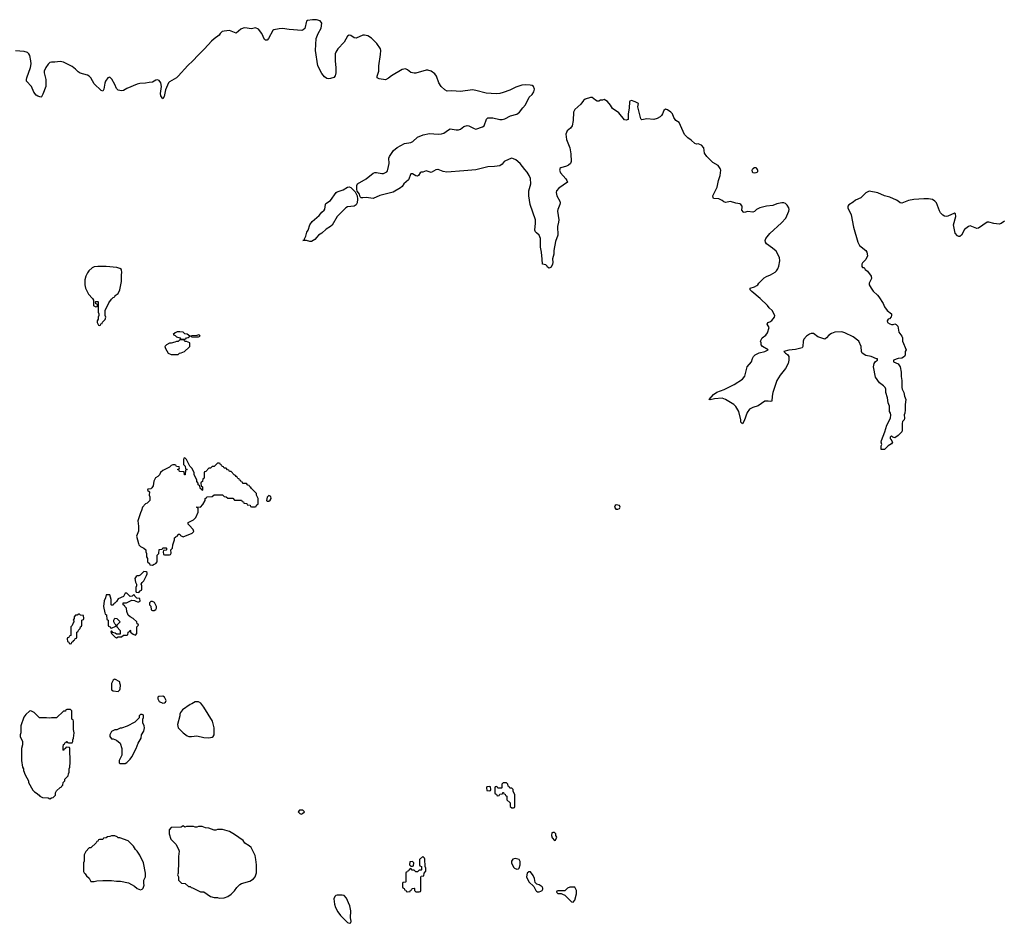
# Model space of a CAD drawing. Header units: inches. Extents: x 2323201 to 2563958, y 895391 to 1023096.
# Tile 139 of 196: x 2503958 to 2515469, y 951185 to 961750. Entities that reach past the tile are written whole.
import ezdxf

# ---------------------------------------------------------------- set-up
doc = ezdxf.new("R2010")
doc.units = ezdxf.units.IN
doc.header["$MEASUREMENT"] = 0
for name, color, linetype in [('C5905', 7, 'Continuous'), ('C5906', 7, 'Continuous'), ('C5915', 7, 'Continuous'), ('C5916', 7, 'Continuous')]:
    doc.layers.add(name, color=color, linetype=linetype)

msp = doc.modelspace()

# ---------------------------------------------------------------- linework, layer by layer
at = {"layer": 'C5905', "color": 5}
for points, elevation in [([(2508846, 960000), (2508825, 959995), (2508770, 959965), (2508710, 959982), (2508670, 959968), (2508650, 959968), (2508640, 959960), (2508622, 959930), (2508610, 959922), (2508590, 959925), (2508550, 959949), (2508531, 959949), (2508502, 959878), (2508450, 959830), (2508430, 959801), (2508410, 959783), (2508325, 959735), (2508170, 959696), (2508090, 959661), (2508010, 959672), (2507970, 959666), (2507949, 959669), (2507939, 959679), (2507929, 959710), (2507904, 959744), (2507898, 959770), (2507899, 959810), (2507909, 959830), (2508010, 959888), (2508090, 959954), (2508110, 959962), (2508130, 959963), (2508190, 959950), (2508210, 959950), (2508249, 959970), (2508258, 959982), (2508262, 960000)], 60), ([(2509306, 960000), (2509290, 959996), (2509150, 959981), (2508950, 959967), (2508910, 959975), (2508852, 960000)], 60), ([(2510000, 959257), (2509988, 959268), (2509981, 959290), (2509988, 959370), (2509987, 959410), (2509927, 959590), (2509909, 959690), (2509912, 959748), (2509933, 959830), (2509930, 959892), (2509913, 959930), (2509890, 959966), (2509863, 960000)], 60), ([(2510000, 951648), (2509983, 951663), (2509977, 951710), (2509963, 951743), (2509930, 951788), (2509910, 951788), (2509891, 951769), (2509885, 951730), (2509911, 951671), (2509970, 951614), (2509992, 951570), (2510000, 951562)], 80)]:
    msp.add_lwpolyline(points, dxfattribs=dict(at, elevation=elevation))
for points, elevation in [([(2507350, 959158), (2507310, 959169), (2507269, 959170), (2507286, 959174), (2507286, 959186), (2507303, 959217), (2507314, 959266), (2507329, 959291), (2507350, 959351), (2507378, 959390), (2507460, 959460), (2507490, 959499), (2507518, 959522), (2507526, 959534), (2507532, 959588), (2507539, 959601), (2507590, 959636), (2507657, 959730), (2507670, 959738), (2507741, 959759), (2507790, 959793), (2507810, 959796), (2507830, 959786), (2507879, 959739), (2507902, 959690), (2507908, 959650), (2507903, 959610), (2507893, 959587), (2507870, 959569), (2507790, 959560), (2507770, 959550), (2507668, 959450), (2507610, 959349), (2507591, 959330), (2507541, 959300), (2507490, 959254), (2507451, 959229), (2507431, 959209), (2507410, 959178), (2507390, 959169), (2507370, 959158)], 60), ([(2504970, 958866), (2504870, 958865), (2504830, 958859), (2504805, 958850), (2504768, 958812), (2504751, 958790), (2504731, 958750), (2504721, 958710), (2504721, 958650), (2504727, 958610), (2504761, 958541), (2504811, 958491), (2504822, 958470), (2504822, 958410), (2504825, 958405), (2504850, 958394), (2504862, 958398), (2504866, 958410), (2504862, 958422), (2504847, 958427), (2504846, 958450), (2504850, 958454), (2504870, 958454), (2504874, 958450), (2504874, 958330), (2504882, 958310), (2504882, 958290), (2504874, 958270), (2504874, 958250), (2504862, 958230), (2504862, 958210), (2504878, 958178), (2504890, 958174), (2504902, 958178), (2504907, 958193), (2504922, 958198), (2504927, 958213), (2504956, 958244), (2504966, 958270), (2504958, 958290), (2504958, 958350), (2505000, 958440), (2505030, 958482), (2505050, 958502), (2505069, 958511), (2505076, 958524), (2505108, 958550), (2505129, 958590), (2505149, 958690), (2505149, 958769), (2505154, 958790), (2505148, 958830), (2505130, 958842), (2505092, 958852)], 80), ([(2505870, 958006), (2505830, 958006), (2505812, 957988), (2505790, 957988), (2505770, 957978), (2505730, 957968), (2505710, 957968), (2505674, 957950), (2505654, 957930), (2505664, 957904), (2505694, 957850), (2505730, 957834), (2505810, 957834), (2505828, 957852), (2505847, 957853), (2505886, 957870), (2505938, 957922), (2505946, 957930), (2505946, 957970), (2505907, 957987), (2505888, 957988), (2505882, 958002)], 80), ([(2505830, 958102), (2505800, 958100), (2505774, 958090), (2505754, 958070), (2505777, 958057), (2505790, 958042), (2505832, 958032), (2505838, 958018), (2505850, 958014), (2505890, 958014), (2505902, 958018), (2505908, 958032), (2505927, 958033), (2505946, 958050), (2505914, 958074), (2505890, 958078), (2505870, 958095)], 80), ([(2506050, 958066), (2506030, 958058), (2505970, 958055), (2505954, 958050), (2505970, 958042), (2506050, 958042), (2506066, 958050), (2506062, 958062)], 80), ([(2505890, 956626), (2505878, 956622), (2505873, 956607), (2505874, 956550), (2505894, 956530), (2505898, 956498), (2505914, 956490), (2505898, 956482), (2505893, 956427), (2505886, 956430), (2505882, 956462), (2505828, 956468), (2505822, 956482), (2505807, 956487), (2505807, 956493), (2505822, 956498), (2505826, 956510), (2505822, 956522), (2505790, 956526), (2505782, 956542), (2505770, 956546), (2505750, 956546), (2505730, 956538), (2505710, 956518), (2505630, 956478), (2505605, 956455), (2505594, 956430), (2505573, 956407), (2505545, 956395), (2505526, 956354), (2505519, 956301), (2505504, 956276), (2505490, 956266), (2505458, 956262), (2505454, 956250), (2505474, 956230), (2505472, 956190), (2505478, 956170), (2505478, 956130), (2505450, 956098), (2505430, 956088), (2505392, 956050), (2505382, 956010), (2505370, 955986), (2505338, 955890), (2505345, 955830), (2505345, 955770), (2505325, 955710), (2505345, 955625), (2505352, 955610), (2505370, 955592), (2505410, 955572), (2505432, 955550), (2505432, 955530), (2505442, 955510), (2505442, 955470), (2505454, 955450), (2505454, 955410), (2505474, 955390), (2505478, 955378), (2505510, 955374), (2505530, 955382), (2505548, 955392), (2505567, 955413), (2505566, 955490), (2505586, 955510), (2505590, 955554), (2505622, 955558), (2505630, 955574), (2505670, 955574), (2505674, 955570), (2505674, 955550), (2505670, 955546), (2505638, 955542), (2505634, 955530), (2505638, 955498), (2505650, 955494), (2505710, 955494), (2505722, 955498), (2505727, 955513), (2505726, 955550), (2505746, 955570), (2505748, 955608), (2505768, 955670), (2505768, 955692), (2505782, 955698), (2505786, 955710), (2505806, 955714), (2505810, 955734), (2505830, 955734), (2505838, 955718), (2505870, 955702), (2505974, 955746), (2505994, 955766), (2505988, 955790), (2505940, 955840), (2505926, 955850), (2505926, 955870), (2505990, 955902), (2506018, 955930), (2506046, 955990), (2506046, 956030), (2506042, 956042), (2506030, 956046), (2506027, 956053), (2506070, 956052), (2506100, 956080), (2506126, 956130), (2506127, 956153), (2506142, 956158), (2506147, 956173), (2506210, 956174), (2506230, 956194), (2506330, 956194), (2506350, 956174), (2506373, 956173), (2506390, 956154), (2506450, 956154), (2506470, 956134), (2506550, 956134), (2506558, 956118), (2506573, 956113), (2506578, 956098), (2506613, 956093), (2506618, 956078), (2506653, 956073), (2506658, 956058), (2506670, 956054), (2506710, 956054), (2506722, 956058), (2506727, 956073), (2506746, 956090), (2506746, 956150), (2506736, 956176), (2506726, 956190), (2506726, 956210), (2506667, 956267), (2506662, 956282), (2506647, 956287), (2506642, 956302), (2506627, 956307), (2506610, 956326), (2506567, 956327), (2506562, 956342), (2506547, 956347), (2506542, 956362), (2506527, 956367), (2506522, 956382), (2506507, 956387), (2506502, 956402), (2506487, 956407), (2506482, 956422), (2506467, 956427), (2506430, 956466), (2506410, 956466), (2506402, 956482), (2506387, 956487), (2506370, 956506), (2506347, 956507), (2506342, 956522), (2506327, 956527), (2506322, 956542), (2506307, 956547), (2506302, 956562), (2506290, 956566), (2506270, 956566), (2506233, 956527), (2506210, 956526), (2506190, 956506), (2506170, 956506), (2506133, 956467), (2506118, 956462), (2506114, 956450), (2506114, 956390), (2506098, 956382), (2506094, 956350), (2506078, 956342), (2506074, 956330), (2506078, 956298), (2506094, 956290), (2506094, 956250), (2506090, 956246), (2506082, 956262), (2506070, 956266), (2506062, 956302), (2506046, 956310), (2506046, 956330), (2506028, 956350), (2506028, 956370), (2505998, 956430), (2505996, 956456), (2505970, 956506), (2505948, 956528), (2505910, 956606)], 80), ([(2506870, 956186), (2506850, 956166), (2506842, 956130), (2506850, 956122), (2506870, 956122), (2506888, 956132), (2506898, 956150), (2506895, 956175)], 80), ([(2505410, 955298), (2505365, 955255), (2505351, 955249), (2505330, 955248), (2505320, 955240), (2505305, 955215), (2505313, 955173), (2505322, 955150), (2505322, 955130), (2505314, 955110), (2505314, 955070), (2505318, 955058), (2505350, 955054), (2505367, 955073), (2505382, 955078), (2505386, 955090), (2505386, 955130), (2505378, 955150), (2505389, 955171), (2505408, 955190), (2505442, 955250), (2505448, 955270), (2505447, 955287), (2505436, 955296)], 80), ([(2505210, 955046), (2505190, 955046), (2505173, 955007), (2505110, 954978), (2505090, 954946), (2505070, 954926), (2505058, 954922), (2505050, 954906), (2505030, 954906), (2505026, 954910), (2505026, 954970), (2505010, 955026), (2504970, 955026), (2504962, 954990), (2504945, 954955), (2504938, 954890), (2504953, 954813), (2504958, 954798), (2504972, 954790), (2504978, 954738), (2504994, 954730), (2504994, 954670), (2504998, 954658), (2505014, 954650), (2505018, 954638), (2505030, 954634), (2505082, 954658), (2505086, 954670), (2505070, 954686), (2505058, 954710), (2505058, 954730), (2505070, 954752), (2505094, 954750), (2505132, 954710), (2505094, 954670), (2505094, 954650), (2505134, 954610), (2505133, 954567), (2505090, 954566), (2505076, 954576), (2505046, 954586), (2505030, 954606), (2505022, 954598), (2505030, 954574), (2505074, 954530), (2505090, 954522), (2505110, 954534), (2505150, 954534), (2505170, 954554), (2505210, 954554), (2505222, 954558), (2505226, 954590), (2505242, 954598), (2505250, 954612), (2505254, 954610), (2505254, 954590), (2505284, 954564), (2505310, 954554), (2505327, 954573), (2505326, 954650), (2505346, 954670), (2505342, 954682), (2505330, 954686), (2505326, 954710), (2505286, 954750), (2505248, 954768), (2505227, 954787), (2505209, 954830), (2505206, 954870), (2505186, 954890), (2505182, 954902), (2505166, 954910), (2505168, 954932), (2505207, 954933), (2505270, 954962), (2505300, 954960), (2505314, 954950), (2505336, 954944), (2505350, 954942), (2505366, 954950), (2505362, 954982), (2505327, 954987), (2505306, 955010), (2505302, 955022), (2505290, 955026), (2505272, 955008), (2505250, 955006)], 80), ([(2505510, 954948), (2505493, 954947), (2505474, 954930), (2505474, 954910), (2505492, 954892), (2505494, 954850), (2505510, 954842), (2505530, 954842), (2505550, 954854), (2505558, 954870), (2505558, 954890), (2505535, 954935)], 80), ([(2504658, 954798), (2504650, 954798), (2504630, 954786), (2504610, 954786), (2504594, 954770), (2504594, 954750), (2504582, 954730), (2504594, 954710), (2504584, 954696), (2504573, 954667), (2504554, 954650), (2504554, 954550), (2504538, 954542), (2504533, 954527), (2504518, 954522), (2504514, 954510), (2504518, 954478), (2504533, 954473), (2504538, 954458), (2504550, 954454), (2504562, 954458), (2504567, 954473), (2504582, 954478), (2504587, 954493), (2504602, 954498), (2504607, 954513), (2504622, 954518), (2504626, 954530), (2504626, 954590), (2504642, 954598), (2504647, 954613), (2504666, 954630), (2504667, 954653), (2504682, 954658), (2504686, 954670), (2504686, 954730), (2504702, 954738), (2504706, 954750), (2504702, 954782), (2504670, 954786)], 80), ([(2505070, 954038), (2505064, 954036), (2505050, 954026), (2505032, 953990), (2505033, 953913), (2505050, 953902), (2505110, 953894), (2505130, 953914), (2505134, 953926), (2505135, 953970), (2505127, 953993), (2505127, 954007)], 80), ([(2505630, 953839), (2505585, 953835), (2505574, 953830), (2505572, 953810), (2505590, 953778), (2505630, 953759), (2505650, 953761), (2505662, 953770), (2505669, 953790), (2505650, 953829)], 80), ([(2506050, 953775), (2506010, 953775), (2505970, 953749), (2505950, 953742), (2505860, 953680), (2505838, 953650), (2505831, 953630), (2505831, 953609), (2505801, 953510), (2505811, 953470), (2505871, 953410), (2505915, 953375), (2505934, 953370), (2505968, 953368), (2506030, 953377), (2506110, 953357), (2506170, 953352), (2506210, 953362), (2506221, 953370), (2506230, 953390), (2506230, 953470), (2506212, 953550), (2506112, 953712), (2506077, 953757)], 80), ([(2504550, 953686), (2504510, 953686), (2504498, 953682), (2504493, 953667), (2504470, 953666), (2504390, 953589), (2504330, 953588), (2504310, 953582), (2504270, 953588), (2504190, 953588), (2504126, 953650), (2504090, 953668), (2504073, 953667), (2504030, 953628), (2504006, 953594), (2503972, 953492), (2503971, 953411), (2503965, 953390), (2503965, 953370), (2503991, 953310), (2503991, 953270), (2503978, 953230), (2503978, 953090), (2503992, 953012), (2504002, 952990), (2504002, 952970), (2504022, 952922), (2504062, 952850), (2504062, 952830), (2504110, 952742), (2504130, 952722), (2504150, 952712), (2504184, 952684), (2504194, 952670), (2504226, 952654), (2504290, 952652), (2504310, 952642), (2504328, 952652), (2504350, 952654), (2504370, 952674), (2504376, 952684), (2504378, 952710), (2504387, 952733), (2504430, 952774), (2504442, 952778), (2504450, 952794), (2504462, 952798), (2504466, 952830), (2504486, 952850), (2504486, 952870), (2504526, 952910), (2504528, 952932), (2504538, 952950), (2504538, 952990), (2504546, 953010), (2504548, 953070), (2504546, 953230), (2504542, 953242), (2504510, 953246), (2504498, 953242), (2504493, 953227), (2504478, 953222), (2504470, 953206), (2504466, 953210), (2504466, 953250), (2504470, 953274), (2504482, 953278), (2504487, 953293), (2504502, 953298), (2504508, 953312), (2504514, 953310), (2504518, 953298), (2504530, 953294), (2504570, 953294), (2504578, 953310), (2504578, 953330), (2504588, 953350), (2504595, 953410), (2504586, 953450), (2504586, 953550), (2504582, 953562), (2504566, 953570), (2504566, 953670)], 80), ([(2505390, 953626), (2505370, 953626), (2505354, 953610), (2505353, 953587), (2505305, 953535), (2505214, 953490), (2505148, 953468), (2505132, 953468), (2505092, 953448), (2505070, 953448), (2505032, 953428), (2505012, 953390), (2505012, 953370), (2505030, 953342), (2505050, 953342), (2505090, 953325), (2505131, 953291), (2505152, 953230), (2505154, 953150), (2505122, 953090), (2505122, 953062), (2505133, 953053), (2505190, 953052), (2505210, 953065), (2505250, 953102), (2505269, 953131), (2505319, 953230), (2505342, 953290), (2505379, 953350), (2505382, 953390), (2505409, 953430), (2505415, 953450), (2505418, 953470), (2505415, 953495), (2505398, 953530), (2505398, 953570), (2505406, 953590), (2505406, 953610), (2505402, 953622)], 80), ([(2509650, 952826), (2509610, 952826), (2509602, 952818), (2509594, 952810), (2509594, 952770), (2509590, 952766), (2509550, 952766), (2509542, 952782), (2509530, 952786), (2509518, 952782), (2509514, 952770), (2509514, 952710), (2509518, 952698), (2509533, 952693), (2509538, 952678), (2509550, 952674), (2509562, 952678), (2509570, 952694), (2509602, 952698), (2509607, 952713), (2509613, 952713), (2509618, 952698), (2509633, 952693), (2509638, 952678), (2509653, 952673), (2509654, 952630), (2509693, 952593), (2509694, 952550), (2509710, 952534), (2509730, 952534), (2509742, 952538), (2509746, 952550), (2509748, 952670), (2509747, 952687), (2509728, 952728), (2509726, 952750), (2509710, 952766), (2509690, 952766), (2509682, 952782), (2509667, 952787), (2509666, 952810)], 80), ([(2509450, 952786), (2509418, 952782), (2509414, 952770), (2509418, 952738), (2509450, 952734), (2509462, 952738), (2509466, 952750), (2509462, 952782)], 80), ([(2507270, 952506), (2507230, 952506), (2507214, 952490), (2507234, 952470), (2507250, 952462), (2507266, 952470), (2507286, 952490)], 80), ([(2505870, 952326), (2505847, 952307), (2505730, 952306), (2505704, 952276), (2505705, 952230), (2505726, 952170), (2505785, 952110), (2505816, 952050), (2505821, 952030), (2505815, 951965), (2505816, 951850), (2505811, 951830), (2505811, 951769), (2505802, 951750), (2505813, 951727), (2505814, 951690), (2505850, 951654), (2505892, 951652), (2505930, 951614), (2505950, 951614), (2505964, 951604), (2505980, 951600), (2506070, 951552), (2506110, 951551), (2506190, 951498), (2506230, 951485), (2506270, 951485), (2506290, 951478), (2506350, 951482), (2506390, 951498), (2506430, 951525), (2506470, 951565), (2506497, 951603), (2506530, 951638), (2506552, 951652), (2506650, 951678), (2506690, 951705), (2506709, 951730), (2506725, 951775), (2506725, 951870), (2506719, 951930), (2506710, 951978), (2506665, 952070), (2506641, 952090), (2506590, 952121), (2506570, 952153), (2506470, 952224), (2506410, 952259), (2506330, 952282), (2506270, 952282), (2506250, 952275), (2506230, 952275), (2506170, 952298), (2506130, 952302), (2506090, 952315), (2506050, 952315), (2506030, 952309), (2506009, 952309), (2505990, 952318), (2505910, 952318), (2505890, 952308)], 80), ([(2505070, 952206), (2505030, 952206), (2505010, 952198), (2504984, 952196), (2504970, 952186), (2504938, 952182), (2504930, 952166), (2504890, 952166), (2504878, 952162), (2504873, 952147), (2504858, 952142), (2504853, 952127), (2504790, 952066), (2504770, 952066), (2504730, 952026), (2504713, 951987), (2504713, 951913), (2504702, 951890), (2504702, 951790), (2504710, 951774), (2504724, 951764), (2504740, 951740), (2504771, 951711), (2504790, 951674), (2504830, 951672), (2504860, 951680), (2504930, 951687), (2505030, 951687), (2505090, 951679), (2505138, 951678), (2505230, 951658), (2505300, 951620), (2505330, 951592), (2505350, 951582), (2505370, 951578), (2505390, 951585), (2505403, 951597), (2505415, 951630), (2505408, 951650), (2505408, 951690), (2505428, 951730), (2505428, 951770), (2505404, 951890), (2505362, 951982), (2505330, 952028), (2505310, 952048), (2505288, 952088), (2505226, 952150), (2505130, 952186), (2505110, 952186), (2505096, 952196)], 80), ([(2508670, 951966), (2508634, 951930), (2508634, 951870), (2508638, 951858), (2508654, 951850), (2508654, 951810), (2508650, 951806), (2508630, 951806), (2508610, 951786), (2508590, 951786), (2508570, 951806), (2508547, 951807), (2508530, 951826), (2508518, 951822), (2508513, 951807), (2508498, 951802), (2508493, 951787), (2508478, 951782), (2508474, 951770), (2508474, 951670), (2508470, 951666), (2508438, 951662), (2508434, 951650), (2508434, 951610), (2508438, 951598), (2508453, 951593), (2508458, 951578), (2508473, 951573), (2508478, 951558), (2508490, 951554), (2508522, 951558), (2508527, 951573), (2508542, 951578), (2508547, 951593), (2508570, 951594), (2508574, 951590), (2508574, 951570), (2508590, 951554), (2508630, 951554), (2508642, 951558), (2508646, 951570), (2508646, 951730), (2508650, 951734), (2508682, 951738), (2508686, 951770), (2508707, 951793), (2508708, 951830), (2508698, 951850), (2508695, 951935), (2508690, 951946)], 80), ([(2508550, 951906), (2508518, 951902), (2508514, 951870), (2508530, 951854), (2508550, 951854), (2508562, 951858), (2508566, 951890)], 80), ([(2509750, 951943), (2509725, 951935), (2509708, 951912), (2509707, 951890), (2509730, 951842), (2509742, 951830), (2509770, 951818), (2509790, 951822), (2509798, 951830), (2509809, 951870), (2509808, 951908), (2509798, 951930)], 80), ([(2507730, 951515), (2507670, 951515), (2507654, 951510), (2507642, 951498), (2507631, 951470), (2507639, 951410), (2507651, 951370), (2507679, 951319), (2507710, 951276), (2507790, 951196), (2507810, 951185), (2507828, 951192), (2507834, 951210), (2507824, 951250), (2507829, 951331), (2507817, 951390), (2507804, 951424), (2507777, 951477), (2507750, 951509)], 80)]:
    msp.add_lwpolyline(points, close=True, dxfattribs=dict(at, elevation=elevation))
at = {"layer": 'C5906', "color": 5, "elevation": 60}
for points in [[(2508262, 960000), (2508276, 960070), (2508273, 960130), (2508281, 960150), (2508330, 960221), (2508370, 960255), (2508458, 960302), (2508530, 960314), (2508553, 960327), (2508610, 960377), (2508675, 960405), (2508750, 960420), (2508850, 960412), (2508890, 960414), (2508917, 960423), (2508970, 960464), (2508990, 960472), (2509062, 960462), (2509090, 960464), (2509110, 960471), (2509150, 960500), (2509190, 960512), (2509210, 960509), (2509270, 960476), (2509290, 960471), (2509370, 960499), (2509387, 960510), (2509414, 960586), (2509430, 960603), (2509490, 960603), (2509570, 960584), (2509597, 960583), (2509630, 960590), (2509696, 960624), (2509770, 960647), (2509802, 960670), (2509839, 960721), (2509870, 960753), (2509916, 960844), (2509950, 960877), (2509970, 960905), (2509977, 960937), (2509967, 960970), (2509950, 960980), (2509926, 960986), (2509870, 960988), (2509830, 960983), (2509759, 960961), (2509690, 960927), (2509610, 960898), (2509572, 960888), (2509530, 960884), (2509410, 960891), (2509290, 960924), (2509250, 960928), (2509110, 960909), (2509010, 960919), (2508955, 960915), (2508930, 960928), (2508885, 960970), (2508859, 961010), (2508831, 961091), (2508810, 961118), (2508770, 961147), (2508730, 961160), (2508710, 961160), (2508590, 961124), (2508570, 961123), (2508532, 961132), (2508490, 961165), (2508470, 961174), (2508450, 961173), (2508430, 961166), (2508305, 961095), (2508270, 961065), (2508234, 961046), (2508159, 961059), (2508137, 961070), (2508137, 961090), (2508158, 961150), (2508155, 961210), (2508178, 961342), (2508181, 961390), (2508176, 961410), (2508133, 961470), (2508070, 961535), (2508030, 961560), (2507990, 961570), (2507970, 961568), (2507890, 961533), (2507870, 961538), (2507830, 961566), (2507810, 961570), (2507790, 961556), (2507753, 961487), (2507679, 961410), (2507654, 961370), (2507647, 961350), (2507645, 961265), (2507655, 961190), (2507653, 961127), (2507646, 961094), (2507630, 961075), (2507590, 961062), (2507570, 961059), (2507550, 961064), (2507521, 961081), (2507490, 961122), (2507445, 961210), (2507417, 961390), (2507426, 961530), (2507447, 961590), (2507484, 961650), (2507492, 961710), (2507470, 961735), (2507428, 961750), (2507382, 961750), (2507321, 961739), (2507310, 961733), (2507293, 961647), (2507271, 961630), (2507255, 961625), (2507110, 961635), (2507030, 961647), (2506990, 961645), (2506930, 961633), (2506918, 961622), (2506868, 961532), (2506850, 961509), (2506830, 961509), (2506820, 961520), (2506787, 961590), (2506750, 961639), (2506713, 961653), (2506670, 961645), (2506590, 961656), (2506570, 961652), (2506542, 961638), (2506490, 961594), (2506410, 961623), (2506350, 961617), (2506326, 961610), (2506303, 961590), (2506291, 961570), (2506230, 961527), (2506200, 961500), (2506120, 961410), (2506043, 961337), (2505984, 961270), (2505925, 961215), (2505810, 961090), (2505790, 961072), (2505710, 961024), (2505699, 961010), (2505662, 960930), (2505646, 960850), (2505630, 960823), (2505610, 960859), (2505606, 960886), (2505615, 960970), (2505608, 961010), (2505590, 961039), (2505570, 961047), (2505550, 961044), (2505510, 961021), (2505470, 961017), (2505430, 961007), (2505364, 961004), (2505330, 960996), (2505210, 960947), (2505170, 960921), (2505150, 960917), (2505110, 960927), (2505090, 960945), (2505072, 960992), (2505035, 961055), (2505010, 961079), (2504989, 961071), (2504962, 961030), (2504954, 961006), (2504943, 960937), (2504930, 960915), (2504910, 960924), (2504830, 961001), (2504790, 961070), (2504770, 961090), (2504750, 961100), (2504665, 961125), (2504641, 961141), (2504610, 961171), (2504570, 961202), (2504470, 961253), (2504430, 961262), (2504368, 961252), (2504330, 961254), (2504310, 961248), (2504290, 961231), (2504263, 961190), (2504245, 961150), (2504243, 961130), (2504264, 961050), (2504262, 960970), (2504230, 960879), (2504213, 960847), (2504205, 960845), (2504170, 960854), (2504150, 960869), (2504124, 960904), (2504097, 960970), (2504038, 961030), (2504036, 961050), (2504040, 961070), (2504085, 961190), (2504092, 961232), (2504090, 961270), (2504077, 961330), (2504066, 961350), (2504048, 961368), (2504010, 961379), (2503910, 961384)], [(2509863, 960000), (2509810, 960067), (2509758, 960110), (2509730, 960125), (2509710, 960129), (2509679, 960121), (2509622, 960090), (2509598, 960062), (2509570, 960041), (2509508, 960032), (2509430, 960031), (2509306, 960000)], [(2508852, 960000), (2508850, 960001), (2508846, 960000)]]:
    msp.add_lwpolyline(points, dxfattribs=at)
at = {"layer": 'C5915', "color": 5}
for points, elevation in [([(2510271, 960000), (2510269, 959991), (2510279, 959959), (2510344, 959890), (2510356, 959870), (2510361, 959850), (2510260, 959780), (2510234, 959750), (2510229, 959731), (2510239, 959690), (2510272, 959630), (2510275, 959610), (2510273, 959590), (2510250, 959530), (2510247, 959510), (2510260, 959410), (2510258, 959382), (2510244, 959330), (2510248, 959230), (2510224, 959156), (2510202, 959050), (2510201, 959010), (2510188, 958952), (2510191, 958911), (2510187, 958890), (2510170, 958858), (2510150, 958846), (2510130, 958858), (2510125, 958870), (2510110, 958885), (2510070, 958890), (2510068, 958950), (2510059, 959030), (2510046, 959090), (2510048, 959190), (2510030, 959230), (2510000, 959257)], 60), ([(2515470, 959393), (2515434, 959366), (2515410, 959360), (2515346, 959366), (2515290, 959382), (2515270, 959382), (2515168, 959312), (2515150, 959309), (2515070, 959338), (2515050, 959330), (2515005, 959295), (2514970, 959229), (2514950, 959215), (2514936, 959216), (2514923, 959223), (2514895, 959255), (2514874, 959350), (2514901, 959450), (2514899, 959479), (2514887, 959487), (2514810, 959453), (2514790, 959449), (2514770, 959453), (2514750, 959464), (2514725, 959490), (2514710, 959515), (2514676, 959610), (2514659, 959630), (2514630, 959649), (2514583, 959657), (2514530, 959657), (2514410, 959649), (2514350, 959634), (2514270, 959604), (2514250, 959609), (2514230, 959629), (2514210, 959641), (2514130, 959673), (2514069, 959689), (2513990, 959724), (2513890, 959744), (2513850, 959724), (2513791, 959669), (2513730, 959641), (2513702, 959618), (2513650, 959587), (2513641, 959570), (2513642, 959550), (2513680, 959470), (2513706, 959326), (2513757, 959150), (2513778, 959110), (2513852, 959050), (2513862, 959030), (2513871, 958990), (2513850, 958948), (2513810, 958906), (2513805, 958890), (2513805, 958865), (2513810, 958854), (2513830, 958854), (2513842, 958830), (2513871, 958810), (2513911, 958750), (2513915, 958725), (2513891, 958670), (2513891, 958650), (2513911, 958610), (2513936, 958576), (2513986, 958530), (2514001, 958510), (2514053, 958433), (2514070, 958392), (2514098, 958350), (2514151, 958311), (2514152, 958290), (2514145, 958275), (2514126, 958254), (2514110, 958248), (2514098, 958230), (2514105, 958210), (2514130, 958192), (2514150, 958186), (2514170, 958185), (2514190, 958192), (2514205, 958185), (2514225, 958165), (2514238, 958098), (2514271, 958050), (2514278, 958030), (2514281, 957990), (2514322, 957890), (2514311, 957870), (2514311, 957830), (2514301, 957810), (2514270, 957793), (2514230, 957789), (2514174, 957770), (2514174, 957750), (2514230, 957725), (2514251, 957690), (2514263, 957630), (2514263, 957577), (2514271, 957530), (2514271, 957450), (2514275, 957430), (2514294, 957390), (2514301, 957350), (2514318, 957310), (2514311, 957249), (2514311, 957190), (2514306, 957150), (2514298, 957130), (2514302, 957090), (2514298, 957070), (2514281, 957050), (2514275, 957030), (2514276, 956950), (2514271, 956930), (2514230, 956890), (2514190, 956862), (2514167, 956867), (2514150, 956886), (2514134, 956870), (2514134, 956850), (2514144, 956844), (2514160, 956820), (2514162, 956810), (2514151, 956790), (2514112, 956768), (2514070, 956726), (2514030, 956726), (2514029, 956769), (2514038, 956782), (2514029, 956809), (2514034, 956830), (2514074, 956930), (2514095, 957010), (2514139, 957090), (2514142, 957130), (2514139, 957150), (2514129, 957170), (2514127, 957230), (2514113, 957270), (2514104, 957330), (2514086, 957390), (2514085, 957430), (2514077, 957450), (2514059, 957470), (2514010, 957505), (2513964, 957570), (2513942, 957690), (2513949, 957730), (2513964, 957755), (2513988, 957770), (2513986, 957786), (2513974, 957786), (2513911, 957811), (2513850, 957824), (2513808, 957850), (2513798, 957870), (2513795, 957930), (2513768, 957990), (2513703, 958043), (2513606, 958090), (2513570, 958099), (2513490, 958095), (2513450, 958082), (2513417, 958063), (2513391, 958030), (2513370, 958015), (2513290, 958041), (2513239, 958079), (2513210, 958079), (2513190, 958073), (2513155, 958050), (2513124, 958016), (2513117, 957990), (2513115, 957930), (2513106, 957914), (2513030, 957892), (2512950, 957887), (2512892, 957870), (2512911, 957850), (2512935, 957835), (2512952, 957812), (2512951, 957770), (2512941, 957730), (2512913, 957670), (2512848, 957592), (2512811, 957530), (2512781, 957450), (2512765, 957390), (2512756, 957350), (2512751, 957289), (2512736, 957284), (2512710, 957289), (2512670, 957288), (2512590, 957235), (2512530, 957215), (2512490, 957195), (2512463, 957157), (2512430, 957058), (2512410, 957026), (2512390, 957046), (2512389, 957070), (2512364, 957170), (2512329, 957229), (2512308, 957250), (2512208, 957310), (2512170, 957325), (2512083, 957317), (2512030, 957305), (2512018, 957310), (2512070, 957366), (2512110, 957395), (2512193, 957427), (2512310, 957483), (2512410, 957545), (2512437, 957583), (2512465, 957690), (2512512, 957748), (2512525, 957790), (2512537, 957810), (2512557, 957830), (2512605, 957855), (2512668, 957870), (2512709, 957890), (2512642, 957930), (2512628, 957950), (2512628, 957970), (2512618, 957990), (2512638, 958030), (2512680, 958060), (2512702, 958090), (2512719, 958150), (2512698, 958190), (2512706, 958210), (2512730, 958218), (2512750, 958231), (2512782, 958270), (2512788, 958290), (2512755, 958350), (2512722, 958382), (2512702, 958410), (2512615, 958490), (2512518, 958570), (2512498, 958590), (2512498, 958610), (2512550, 958626), (2512578, 958642), (2512589, 958651), (2512598, 958670), (2512662, 958730), (2512690, 958747), (2512735, 958765), (2512790, 958797), (2512807, 958813), (2512822, 958838), (2512834, 958870), (2512847, 958930), (2512843, 958970), (2512802, 959042), (2512760, 959080), (2512689, 959130), (2512676, 959150), (2512675, 959170), (2512683, 959190), (2512730, 959251), (2512864, 959376), (2512914, 959430), (2512950, 959510), (2512954, 959530), (2512952, 959550), (2512930, 959583), (2512910, 959600), (2512890, 959607), (2512870, 959608), (2512810, 959596), (2512762, 959578), (2512690, 959570), (2512610, 959550), (2512571, 959530), (2512550, 959509), (2512530, 959498), (2512470, 959507), (2512430, 959494), (2512419, 959499), (2512401, 959521), (2512399, 959530), (2512406, 959550), (2512404, 959570), (2512390, 959589), (2512376, 959596), (2512330, 959605), (2512270, 959626), (2512210, 959613), (2512190, 959619), (2512170, 959637), (2512130, 959657), (2512070, 959658), (2512064, 959670), (2512063, 959690), (2512114, 959790), (2512129, 959870), (2512149, 959930), (2512155, 959990), (2512152, 960000)], 60), ([(2512525, 960000), (2512518, 959990), (2512522, 959970), (2512530, 959962), (2512550, 959958), (2512570, 959965), (2512587, 959973), (2512588, 959990), (2512583, 960000)], 60), ([(2510000, 951562), (2510010, 951552), (2510030, 951551), (2510050, 951562), (2510066, 951570), (2510076, 951584), (2510076, 951596), (2510068, 951610), (2510033, 951633), (2510004, 951644), (2510000, 951648)], 80)]:
    msp.add_lwpolyline(points, dxfattribs=dict(at, elevation=elevation))
at = {"layer": 'C5915', "color": 5, "elevation": 80}
for points in [[(2510930, 956076), (2510921, 956070), (2510912, 956050), (2510928, 956028), (2510950, 956027), (2510970, 956036), (2510980, 956050), (2510969, 956070)], [(2510210, 952246), (2510190, 952246), (2510178, 952242), (2510174, 952210), (2510184, 952184), (2510210, 952154), (2510222, 952158), (2510238, 952190), (2510226, 952210), (2510226, 952230)], [(2510450, 951606), (2510390, 951606), (2510364, 951596), (2510330, 951566), (2510250, 951566), (2510238, 951562), (2510234, 951550), (2510250, 951534), (2510290, 951534), (2510304, 951524), (2510330, 951514), (2510410, 951434), (2510430, 951432), (2510450, 951454), (2510468, 951530), (2510466, 951570)]]:
    msp.add_lwpolyline(points, close=True, dxfattribs=at)
at = {"layer": 'C5916', "color": 5, "elevation": 60}
for points in [[(2512152, 960000), (2512149, 960010), (2512125, 960045), (2512060, 960080), (2511990, 960149), (2511964, 960190), (2511957, 960250), (2511930, 960284), (2511890, 960299), (2511870, 960295), (2511850, 960302), (2511810, 960342), (2511768, 960370), (2511729, 960409), (2511670, 960546), (2511628, 960570), (2511606, 960606), (2511589, 960650), (2511569, 960670), (2511530, 960697), (2511510, 960702), (2511490, 960688), (2511475, 960650), (2511461, 960630), (2511445, 960615), (2511410, 960593), (2511370, 960583), (2511290, 960592), (2511230, 960579), (2511219, 960590), (2511185, 960730), (2511193, 960770), (2511155, 960790), (2511110, 960806), (2511090, 960799), (2511086, 960790), (2511085, 960715), (2511071, 960649), (2511073, 960590), (2511070, 960582), (2511050, 960574), (2511030, 960579), (2510961, 960661), (2510890, 960710), (2510865, 960750), (2510830, 960795), (2510790, 960815), (2510770, 960808), (2510750, 960808), (2510730, 960798), (2510710, 960798), (2510688, 960810), (2510650, 960842), (2510630, 960842), (2510570, 960821), (2510550, 960804), (2510517, 960763), (2510450, 960701), (2510433, 960667), (2510430, 960570), (2510419, 960510), (2510399, 960481), (2510357, 960450), (2510343, 960410), (2510352, 960350), (2510391, 960250), (2510402, 960182), (2510407, 960090), (2510396, 960070), (2510375, 960050), (2510350, 960038), (2510283, 960017), (2510273, 960010), (2510271, 960000)], [(2512583, 960000), (2512578, 960010), (2512570, 960018), (2512550, 960018), (2512530, 960008), (2512525, 960000)]]:
    msp.add_lwpolyline(points, dxfattribs=at)

doc.saveas('drawing.dxf')
